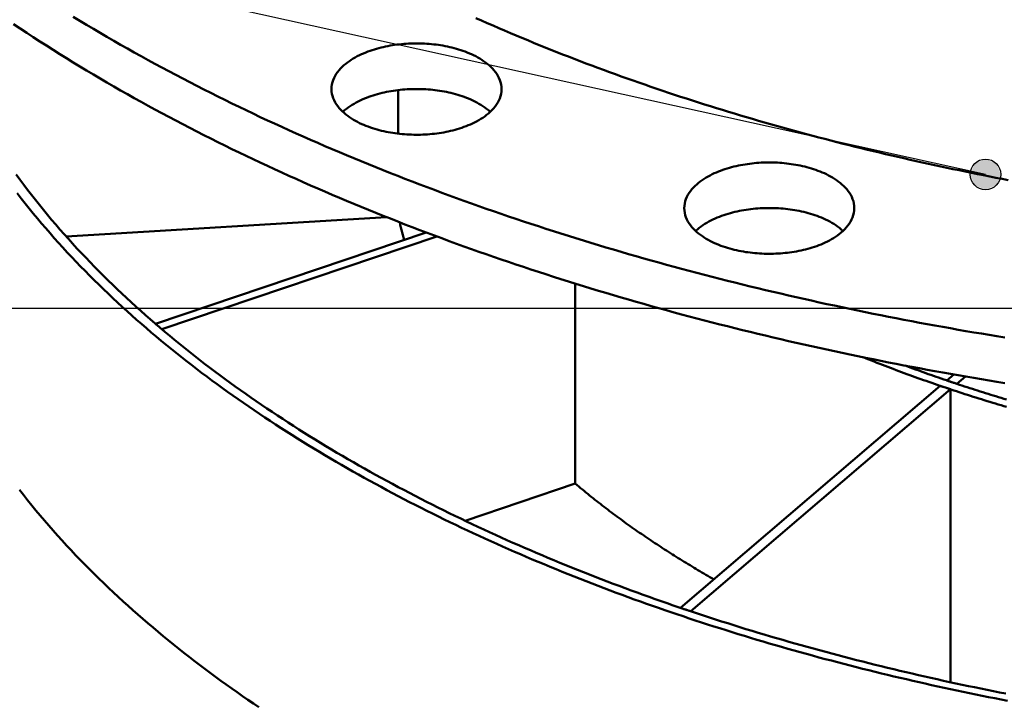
# Model space of a CAD drawing. Header units: millimetres. Extents: x 0 to 841, y 0 to 594.
# Tile 11 of 38: x 254 to 306, y 306 to 342. Entities that reach past the tile are written whole.
import ezdxf

# ---------------------------------------------------------------- set-up
doc = ezdxf.new("R2010")
doc.units = ezdxf.units.MM
for name, color, linetype, lineweight in [('ACH', 7, 'CONTINUOUS', 13), ('COTA', 7, 'CONTINUOUS', 25), ('VIS', 7, 'CONTINUOUS', 50)]:
    doc.layers.add(name, color=color, linetype=linetype, lineweight=lineweight)

msp = doc.modelspace()

# ---------------------------------------------------------------- hatches: boundary and pattern name
at = {"layer": 'ACH'}
h = msp.add_hatch(color=7, dxfattribs=at)
h.dxf.hatch_style = 1
h.paths.add_polyline_path([(305.371, 333.676), (305.137, 334.242), (304.571, 334.476), (304.006, 334.242), (303.771, 333.676), (304.006, 333.11), (304.571, 332.876), (305.137, 333.11)])

# ---------------------------------------------------------------- linework, layer by layer
at = {"layer": 'COTA'}
for p, q in [((304.571, 333.676), (232.52, 349.587)), ((335.5, 326.666), (227.773, 326.666))]:
    msp.add_line(p, q, dxfattribs=at)
msp.add_circle((304.571, 333.676), 0.8, dxfattribs=at)
at = {"layer": 'VIS'}
for points in [[(256.837, 341.922), (257.188, 341.708), (257.541, 341.496), (257.895, 341.285), (258.249, 341.076), (258.604, 340.869), (258.961, 340.662), (259.318, 340.458), (259.676, 340.255), (260.035, 340.054), (260.395, 339.854), (260.755, 339.655), (261.117, 339.458), (261.479, 339.263), (261.842, 339.069), (262.206, 338.876), (262.571, 338.685), (262.936, 338.496), (263.302, 338.308), (263.669, 338.121), (264.036, 337.936), (264.405, 337.752), (264.774, 337.569), (265.143, 337.388), (265.514, 337.209), (265.885, 337.031), (266.256, 336.854), (266.629, 336.678), (267.002, 336.504), (267.375, 336.331), (267.749, 336.16), (268.124, 335.99), (268.5, 335.821), (268.876, 335.654), (269.252, 335.488), (269.63, 335.323), (270.007, 335.16), (270.386, 334.997), (270.765, 334.837), (271.144, 334.677), (271.524, 334.519), (271.904, 334.362), (272.285, 334.206), (272.667, 334.052), (273.049, 333.898), (273.432, 333.747), (273.815, 333.596), (274.198, 333.446), (274.582, 333.298), (274.967, 333.151), (275.351, 333.005), (275.737, 332.861), (276.123, 332.717), (276.509, 332.575), (276.896, 332.434), (277.283, 332.295), (277.67, 332.156), (278.058, 332.019), (278.447, 331.882), (278.836, 331.747), (279.225, 331.613), (279.614, 331.481), (280.005, 331.349), (280.395, 331.219), (280.786, 331.09), (281.177, 330.961), (281.568, 330.834), (281.96, 330.709), (282.353, 330.584), (282.745, 330.46), (283.138, 330.338), (283.531, 330.216), (283.925, 330.096), (284.319, 329.977), (284.713, 329.859), (285.108, 329.742), (285.503, 329.626), (285.898, 329.511), (286.294, 329.398), (286.69, 329.285), (287.086, 329.173), (287.482, 329.063), (287.879, 328.954), (288.276, 328.845), (288.674, 328.738), (289.071, 328.632), (289.469, 328.527), (289.868, 328.422), (290.266, 328.319), (290.665, 328.217), (291.064, 328.116), (291.463, 328.016), (291.863, 327.918), (292.262, 327.82), (292.662, 327.723), (293.063, 327.627), (293.463, 327.532), (293.864, 327.438), (294.265, 327.345), (294.666, 327.254), (295.068, 327.163), (295.469, 327.073), (295.871, 326.984), (296.274, 326.897), (296.676, 326.81), (297.078, 326.724), (297.481, 326.639), (297.884, 326.555), (298.287, 326.472), (298.691, 326.391), (299.094, 326.31), (299.498, 326.23), (299.902, 326.151), (300.306, 326.073), (300.711, 325.996), (301.115, 325.92), (301.52, 325.845), (301.925, 325.771), (302.33, 325.698), (302.735, 325.625), (303.14, 325.554), (303.546, 325.484), (303.952, 325.415), (304.358, 325.346), (304.764, 325.279), (305.17, 325.212), (305.576, 325.147)], [(277.906, 341.855), (278.206, 341.722), (278.506, 341.589), (278.806, 341.458), (279.107, 341.328), (279.408, 341.198), (279.71, 341.07), (280.012, 340.942), (280.315, 340.816), (280.618, 340.69), (280.921, 340.566), (281.224, 340.442), (281.528, 340.319), (281.833, 340.197), (282.138, 340.076), (282.443, 339.956), (282.748, 339.837), (283.054, 339.719), (283.36, 339.602), (283.667, 339.485), (283.974, 339.37), (284.281, 339.255), (284.588, 339.141), (284.896, 339.028), (285.204, 338.916), (285.513, 338.805), (285.822, 338.695), (286.131, 338.586), (286.44, 338.477), (286.75, 338.37), (287.06, 338.263), (287.37, 338.157), (287.681, 338.052), (287.992, 337.948), (288.303, 337.845), (288.615, 337.742), (288.926, 337.641), (289.238, 337.54), (289.551, 337.44), (289.863, 337.341), (290.176, 337.242), (290.489, 337.145), (290.802, 337.048), (291.116, 336.952), (291.43, 336.857), (291.744, 336.763), (292.058, 336.67), (292.373, 336.577), (292.687, 336.485), (293.002, 336.394), (293.318, 336.304), (293.633, 336.215), (293.949, 336.126), (294.265, 336.038), (294.581, 335.951), (294.897, 335.865), (295.214, 335.78), (295.531, 335.695), (295.848, 335.611), (296.165, 335.528), (296.482, 335.445), (296.8, 335.364), (297.117, 335.283), (297.435, 335.203), (297.754, 335.124), (298.072, 335.045), (298.39, 334.967), (298.709, 334.89), (299.028, 334.814), (299.347, 334.739), (299.666, 334.664), (299.986, 334.59), (300.305, 334.517), (300.625, 334.444), (300.945, 334.372), (301.265, 334.301), (301.586, 334.231), (301.906, 334.161), (302.227, 334.092), (302.547, 334.024), (302.868, 333.957), (303.189, 333.89), (303.51, 333.824), (303.832, 333.759), (304.153, 333.695), (304.475, 333.631), (304.797, 333.568), (305.119, 333.505), (305.441, 333.444), (305.763, 333.383)], [(277.906, 341.855), (278.206, 341.722), (278.506, 341.589), (278.806, 341.458), (279.107, 341.328), (279.408, 341.198), (279.71, 341.07), (280.012, 340.942), (280.315, 340.816), (280.618, 340.69), (280.921, 340.566), (281.224, 340.442), (281.528, 340.319), (281.833, 340.197), (282.138, 340.076), (282.443, 339.956), (282.748, 339.837), (283.054, 339.719), (283.36, 339.602), (283.667, 339.485), (283.974, 339.37), (284.281, 339.255), (284.588, 339.141), (284.896, 339.028), (285.204, 338.916), (285.513, 338.805), (285.822, 338.695), (286.131, 338.586), (286.44, 338.477), (286.75, 338.37), (287.06, 338.263), (287.37, 338.157), (287.681, 338.052), (287.992, 337.948), (288.303, 337.845), (288.615, 337.742), (288.926, 337.641), (289.238, 337.54), (289.551, 337.44), (289.863, 337.341), (290.176, 337.242), (290.489, 337.145), (290.802, 337.048), (291.116, 336.952), (291.43, 336.857), (291.744, 336.763), (292.058, 336.67), (292.373, 336.577), (292.687, 336.485), (293.002, 336.394), (293.318, 336.304), (293.633, 336.215), (293.949, 336.126), (294.265, 336.038), (294.581, 335.951), (294.897, 335.865), (295.214, 335.78), (295.531, 335.695), (295.848, 335.611), (296.165, 335.528), (296.482, 335.445), (296.8, 335.364), (297.117, 335.283), (297.435, 335.203), (297.754, 335.124), (298.072, 335.045), (298.39, 334.967), (298.709, 334.89), (299.028, 334.814), (299.347, 334.739), (299.666, 334.664), (299.986, 334.59), (300.305, 334.517), (300.625, 334.444), (300.945, 334.372), (301.265, 334.301), (301.586, 334.231), (301.906, 334.161), (302.227, 334.092), (302.547, 334.024), (302.868, 333.957), (303.189, 333.89), (303.51, 333.824), (303.832, 333.759), (304.153, 333.695), (304.475, 333.631), (304.797, 333.568), (305.119, 333.505), (305.441, 333.444), (305.763, 333.383)], [(253.718, 341.536), (254.06, 341.308), (254.404, 341.081), (254.748, 340.855), (255.094, 340.632), (255.44, 340.41), (255.788, 340.189), (256.136, 339.97), (256.486, 339.753), (256.837, 339.538), (257.188, 339.324), (257.541, 339.112), (257.895, 338.901), (258.249, 338.692), (258.604, 338.484), (258.961, 338.278), (259.318, 338.073), (259.676, 337.87), (260.035, 337.669), (260.395, 337.469), (260.755, 337.271), (261.117, 337.074), (261.479, 336.878), (261.842, 336.684), (262.206, 336.492), (262.571, 336.301), (262.936, 336.111), (263.302, 335.923), (263.669, 335.736), (264.036, 335.551), (264.405, 335.367), (264.774, 335.185), (265.143, 335.004), (265.514, 334.824), (265.885, 334.646), (266.256, 334.469), (266.629, 334.294), (267.002, 334.12), (267.375, 333.947), (267.749, 333.775), (268.124, 333.605), (268.5, 333.437), (268.876, 333.269), (269.252, 333.103), (269.63, 332.939), (270.007, 332.775), (270.386, 332.613), (270.765, 332.452), (271.144, 332.293), (271.524, 332.134), (271.904, 331.977), (272.285, 331.822), (272.667, 331.667), (273.049, 331.514), (273.432, 331.362), (273.815, 331.211), (274.198, 331.062), (274.582, 330.914), (274.967, 330.767), (275.351, 330.621), (275.737, 330.476), (276.123, 330.333), (276.509, 330.191), (276.896, 330.05), (277.283, 329.91), (277.67, 329.771), (278.058, 329.634), (278.447, 329.498), (278.836, 329.363), (279.225, 329.229), (279.614, 329.096), (280.005, 328.965), (280.395, 328.834), (280.786, 328.705), (281.177, 328.577), (281.568, 328.45), (281.96, 328.324), (282.353, 328.199), (282.745, 328.076), (283.138, 327.953), (283.531, 327.832), (283.925, 327.712), (284.319, 327.592), (284.713, 327.474), (285.108, 327.357), (285.503, 327.242), (285.898, 327.127), (286.294, 327.013), (286.69, 326.9), (287.086, 326.789), (287.482, 326.678), (287.879, 326.569), (288.276, 326.461), (288.674, 326.353), (289.071, 326.247), (289.469, 326.142), (289.868, 326.038), (290.266, 325.935), (290.665, 325.833), (291.064, 325.732), (291.463, 325.632), (291.863, 325.533), (292.262, 325.435), (292.662, 325.338), (293.063, 325.242), (293.463, 325.148), (293.864, 325.054), (294.265, 324.961), (294.666, 324.869), (295.068, 324.778), (295.469, 324.689), (295.871, 324.6), (296.274, 324.512), (296.676, 324.425), (297.078, 324.339), (297.481, 324.255), (297.884, 324.171), (298.287, 324.088), (298.691, 324.006), (299.094, 323.925), (299.498, 323.845), (299.902, 323.766), (300.306, 323.688), (300.711, 323.611), (301.115, 323.535), (301.52, 323.46), (301.925, 323.386), (302.33, 323.313), (302.735, 323.241), (303.14, 323.17), (303.546, 323.099), (303.952, 323.03), (304.358, 322.962), (304.764, 322.894), (305.17, 322.828), (305.576, 322.762)], [(270.352, 338.139), (270.357, 338.26), (270.374, 338.379), (270.402, 338.497), (270.439, 338.611), (270.486, 338.723), (270.542, 338.83), (270.604, 338.933), (270.674, 339.032), (270.749, 339.126), (270.829, 339.216), (270.914, 339.302), (271.003, 339.384), (271.095, 339.461), (271.191, 339.535), (271.289, 339.606), (271.389, 339.673), (271.492, 339.736), (271.597, 339.796), (271.703, 339.854), (271.811, 339.908), (271.92, 339.96), (272.03, 340.008), (272.142, 340.054), (272.254, 340.098), (272.368, 340.139), (272.482, 340.178), (272.597, 340.214), (272.713, 340.249), (272.83, 340.281), (272.946, 340.311), (273.064, 340.338), (273.182, 340.364), (273.3, 340.388), (273.419, 340.41), (273.538, 340.43), (273.657, 340.448), (273.777, 340.464), (273.897, 340.478), (274.017, 340.49), (274.137, 340.501), (274.258, 340.51), (274.378, 340.517), (274.499, 340.522), (274.619, 340.526), (274.74, 340.528), (274.861, 340.528), (274.982, 340.526), (275.102, 340.522), (275.223, 340.517), (275.343, 340.51), (275.464, 340.501), (275.584, 340.49), (275.704, 340.478), (275.824, 340.464), (275.944, 340.448), (276.063, 340.43), (276.182, 340.41), (276.301, 340.388), (276.419, 340.364), (276.537, 340.338), (276.655, 340.311), (276.771, 340.281), (276.888, 340.249), (277.004, 340.214), (277.119, 340.178), (277.233, 340.139), (277.347, 340.098), (277.459, 340.054), (277.571, 340.008), (277.681, 339.96), (277.79, 339.908), (277.898, 339.854), (278.004, 339.796), (278.109, 339.736), (278.212, 339.673), (278.312, 339.606), (278.41, 339.535), (278.506, 339.461), (278.598, 339.384), (278.687, 339.302), (278.772, 339.216), (278.852, 339.126), (278.927, 339.032), (278.997, 338.933), (279.059, 338.83), (279.115, 338.723), (279.162, 338.611), (279.199, 338.497), (279.227, 338.379), (279.244, 338.26), (279.249, 338.139)], [(277.946, 336.45), (277.839, 336.394), (277.729, 336.341), (277.619, 336.291), (277.507, 336.243), (277.394, 336.198), (277.28, 336.156), (277.166, 336.116), (277.05, 336.078), (276.934, 336.043), (276.817, 336.01), (276.699, 335.979), (276.581, 335.95), (276.463, 335.924), (276.344, 335.899), (276.225, 335.876), (276.105, 335.856), (275.985, 335.837), (275.865, 335.82), (275.744, 335.805), (275.623, 335.792), (275.502, 335.78), (275.381, 335.771), (275.26, 335.763), (275.139, 335.757), (275.017, 335.753), (274.896, 335.751), (274.774, 335.751), (274.653, 335.752), (274.531, 335.755), (274.41, 335.76), (274.289, 335.766), (274.167, 335.775), (274.046, 335.785), (273.926, 335.797), (273.805, 335.811), (273.684, 335.827), (273.564, 335.845), (273.444, 335.864), (273.325, 335.886), (273.206, 335.909), (273.087, 335.935), (272.969, 335.962), (272.851, 335.992), (272.734, 336.024), (272.617, 336.058), (272.501, 336.094), (272.386, 336.133), (272.271, 336.174), (272.158, 336.218), (272.046, 336.264), (271.934, 336.312), (271.824, 336.364), (271.716, 336.418), (271.609, 336.475), (271.503, 336.536), (271.4, 336.599), (271.298, 336.666), (271.199, 336.737), (271.103, 336.811), (271.01, 336.889), (270.92, 336.971), (270.835, 337.057), (270.753, 337.147), (270.677, 337.242), (270.607, 337.341), (270.544, 337.445), (270.488, 337.552), (270.44, 337.664), (270.402, 337.779), (270.374, 337.898), (270.357, 338.018), (270.352, 338.139)], [(270.945, 336.947), (271.036, 337.028), (271.13, 337.104), (271.227, 337.177), (271.326, 337.247), (271.428, 337.312), (271.532, 337.375), (271.637, 337.434), (271.745, 337.491), (271.853, 337.544), (271.964, 337.595), (272.075, 337.643), (272.187, 337.688), (272.301, 337.731), (272.415, 337.771), (272.53, 337.809), (272.646, 337.845), (272.763, 337.878), (272.88, 337.909), (272.998, 337.938), (273.116, 337.965), (273.234, 337.99), (273.353, 338.013), (273.473, 338.034), (273.593, 338.054), (273.713, 338.071), (273.833, 338.086), (273.953, 338.1), (274.074, 338.111), (274.195, 338.121), (274.316, 338.129), (274.437, 338.135), (274.558, 338.14), (274.679, 338.142), (274.8, 338.143), (274.922, 338.142), (275.043, 338.14), (275.164, 338.135), (275.285, 338.129), (275.406, 338.121), (275.527, 338.111), (275.648, 338.1), (275.768, 338.086), (275.888, 338.071), (276.008, 338.054), (276.128, 338.034), (276.248, 338.013), (276.367, 337.99), (276.485, 337.965), (276.603, 337.938), (276.721, 337.909), (276.838, 337.878), (276.955, 337.845), (277.071, 337.809), (277.186, 337.771), (277.3, 337.731), (277.414, 337.688), (277.526, 337.643), (277.637, 337.595), (277.748, 337.544), (277.856, 337.491), (277.964, 337.434), (278.069, 337.375), (278.173, 337.312), (278.275, 337.247), (278.374, 337.177), (278.471, 337.104), (278.565, 337.028), (278.656, 336.947)], [(273.849, 335.806), (273.849, 338.088)], [(279.249, 338.139), (279.243, 338.015), (279.226, 337.892), (279.196, 337.771), (279.156, 337.653), (279.107, 337.539), (279.049, 337.429), (278.982, 337.324), (278.909, 337.223), (278.831, 337.127), (278.746, 337.036), (278.657, 336.949), (278.565, 336.866), (278.468, 336.787), (278.369, 336.713), (278.267, 336.642), (278.162, 336.574), (278.055, 336.511), (277.946, 336.45)], [(288.81, 331.912), (288.816, 332.033), (288.833, 332.152), (288.861, 332.27), (288.898, 332.384), (288.945, 332.495), (289.001, 332.603), (289.063, 332.706), (289.133, 332.804), (289.208, 332.899), (289.288, 332.989), (289.373, 333.075), (289.462, 333.156), (289.554, 333.234), (289.65, 333.308), (289.748, 333.379), (289.848, 333.445), (289.951, 333.509), (290.056, 333.569), (290.162, 333.627), (290.27, 333.681), (290.379, 333.732), (290.489, 333.781), (290.601, 333.827), (290.713, 333.871), (290.827, 333.912), (290.941, 333.951), (291.056, 333.987), (291.172, 334.021), (291.288, 334.053), (291.405, 334.083), (291.523, 334.111), (291.641, 334.137), (291.759, 334.161), (291.878, 334.183), (291.997, 334.202), (292.116, 334.22), (292.236, 334.237), (292.356, 334.251), (292.476, 334.263), (292.596, 334.274), (292.717, 334.283), (292.837, 334.29), (292.958, 334.295), (293.078, 334.299), (293.199, 334.3), (293.32, 334.3), (293.441, 334.299), (293.561, 334.295), (293.682, 334.29), (293.802, 334.283), (293.923, 334.274), (294.043, 334.263), (294.163, 334.251), (294.283, 334.237), (294.403, 334.22), (294.522, 334.202), (294.641, 334.183), (294.76, 334.161), (294.878, 334.137), (294.996, 334.111), (295.114, 334.083), (295.23, 334.053), (295.347, 334.021), (295.463, 333.987), (295.578, 333.951), (295.692, 333.912), (295.806, 333.871), (295.918, 333.827), (296.03, 333.781), (296.14, 333.732), (296.249, 333.681), (296.357, 333.627), (296.463, 333.569), (296.568, 333.509), (296.671, 333.445), (296.771, 333.379), (296.869, 333.308), (296.965, 333.234), (297.057, 333.156), (297.146, 333.075), (297.231, 332.989), (297.311, 332.899), (297.386, 332.804), (297.456, 332.706), (297.518, 332.603), (297.574, 332.495), (297.621, 332.384), (297.658, 332.27), (297.686, 332.152), (297.703, 332.033), (297.708, 331.912)], [(253.855, 333.671), (254.053, 333.401), (254.252, 333.134), (254.454, 332.868), (254.658, 332.604), (254.864, 332.341), (255.072, 332.08), (255.282, 331.821), (255.495, 331.564), (255.709, 331.308), (255.926, 331.054), (256.144, 330.801), (256.364, 330.551), (256.586, 330.302), (256.81, 330.054), (257.036, 329.808), (257.264, 329.564), (257.493, 329.322), (257.724, 329.081), (257.957, 328.842), (258.191, 328.604), (258.427, 328.368), (258.665, 328.134), (258.904, 327.901), (259.145, 327.67), (259.387, 327.44), (259.631, 327.212), (259.876, 326.986), (260.123, 326.761), (260.371, 326.538), (260.62, 326.316), (260.871, 326.096), (261.123, 325.877), (261.377, 325.66), (261.631, 325.444), (261.887, 325.23), (262.145, 325.017), (262.403, 324.806), (262.663, 324.597), (262.924, 324.388), (263.186, 324.182), (263.449, 323.976), (263.713, 323.772), (263.978, 323.57), (264.245, 323.369), (264.512, 323.169), (264.781, 322.971), (265.05, 322.774), (265.321, 322.579), (265.592, 322.385), (265.865, 322.192), (266.139, 322.001), (266.413, 321.811), (266.688, 321.622), (266.965, 321.435), (267.242, 321.249), (267.52, 321.065), (267.799, 320.882), (268.079, 320.7), (268.359, 320.519), (268.641, 320.34), (268.923, 320.162), (269.206, 319.985), (269.49, 319.809), (269.775, 319.635), (270.06, 319.462), (270.346, 319.29), (270.633, 319.12), (270.921, 318.951), (271.209, 318.783), (271.499, 318.616), (271.788, 318.45), (272.079, 318.286), (272.37, 318.123), (272.662, 317.961), (272.954, 317.8), (273.247, 317.64), (273.541, 317.482), (273.835, 317.324), (274.13, 317.168), (274.426, 317.013), (274.722, 316.859), (275.019, 316.707), (275.316, 316.555), (275.614, 316.405), (275.913, 316.255), (276.212, 316.107), (276.511, 315.96), (276.811, 315.814), (277.112, 315.669), (277.413, 315.525), (277.715, 315.382), (278.017, 315.241), (278.32, 315.1), (278.623, 314.961), (278.927, 314.822), (279.231, 314.685), (279.535, 314.548), (279.84, 314.413), (280.146, 314.279), (280.452, 314.145), (280.758, 314.013), (281.065, 313.882), (281.373, 313.752), (281.68, 313.622), (281.988, 313.494), (282.297, 313.367), (282.606, 313.241), (282.915, 313.116), (283.225, 312.991), (283.535, 312.868), (283.846, 312.746), (284.157, 312.625), (284.468, 312.504), (284.78, 312.385), (285.092, 312.267), (285.404, 312.149), (285.717, 312.033), (286.03, 311.917), (286.344, 311.802), (286.658, 311.689), (286.972, 311.576), (287.286, 311.464), (287.601, 311.353), (287.916, 311.243), (288.232, 311.134), (288.547, 311.026), (288.863, 310.919), (289.18, 310.813), (289.496, 310.707), (289.813, 310.603), (290.131, 310.499), (290.448, 310.397), (290.766, 310.295), (291.084, 310.194), (291.403, 310.094), (291.721, 309.995), (292.04, 309.896), (292.36, 309.799), (292.679, 309.702), (292.999, 309.607), (293.319, 309.512), (293.639, 309.418), (293.96, 309.325), (294.28, 309.233), (294.601, 309.141), (294.922, 309.051), (295.244, 308.961), (295.566, 308.872), (295.888, 308.784), (296.21, 308.697), (296.532, 308.61), (296.855, 308.525), (297.178, 308.44), (297.501, 308.356), (297.824, 308.273), (298.147, 308.191), (298.471, 308.109), (298.795, 308.029), (299.119, 307.949), (299.443, 307.87), (299.768, 307.791), (300.092, 307.714), (300.417, 307.637), (300.742, 307.562), (301.067, 307.487), (301.393, 307.412), (301.718, 307.339), (302.044, 307.266), (302.37, 307.194), (302.696, 307.123), (303.022, 307.053), (303.349, 306.983), (303.675, 306.915), (304.002, 306.847), (304.329, 306.779), (304.656, 306.713), (304.983, 306.647), (305.311, 306.582), (305.638, 306.518)], [(253.912, 332.688), (254.119, 332.422), (254.327, 332.157), (254.538, 331.893), (254.752, 331.631), (254.967, 331.371), (255.184, 331.113), (255.403, 330.857), (255.625, 330.602), (255.848, 330.349), (256.073, 330.097), (256.3, 329.847), (256.528, 329.599), (256.759, 329.353), (256.991, 329.108), (257.225, 328.865), (257.461, 328.624), (257.699, 328.384), (257.938, 328.146), (258.179, 327.909), (258.421, 327.674), (258.665, 327.441), (258.91, 327.209), (259.157, 326.979), (259.405, 326.75), (259.655, 326.524), (259.906, 326.298), (260.159, 326.074), (260.413, 325.852), (260.668, 325.632), (260.925, 325.412), (261.183, 325.195), (261.442, 324.979), (261.703, 324.764), (261.964, 324.551), (262.227, 324.34), (262.491, 324.13), (262.757, 323.921), (263.023, 323.714), (263.291, 323.508), (263.559, 323.304), (263.829, 323.101), (264.1, 322.9), (264.372, 322.7), (264.645, 322.502), (264.919, 322.304), (265.194, 322.109), (265.47, 321.915), (265.747, 321.722), (266.025, 321.53), (266.304, 321.34), (266.583, 321.151), (266.864, 320.964), (267.146, 320.778), (267.428, 320.593), (267.711, 320.41), (267.995, 320.227), (268.28, 320.047), (268.566, 319.867), (268.853, 319.689), (269.14, 319.512), (269.428, 319.336), (269.717, 319.162), (270.007, 318.989), (270.297, 318.817), (270.589, 318.647), (270.881, 318.477), (271.173, 318.309), (271.467, 318.142), (271.761, 317.977), (272.055, 317.812), (272.351, 317.649), (272.647, 317.487), (272.943, 317.326), (273.241, 317.166), (273.539, 317.008), (273.837, 316.85), (274.136, 316.694), (274.436, 316.539), (274.737, 316.385), (275.038, 316.233), (275.339, 316.081), (275.641, 315.931), (275.944, 315.781), (276.247, 315.633), (276.551, 315.486), (276.855, 315.34), (277.16, 315.195), (277.465, 315.052), (277.771, 314.909), (278.077, 314.767), (278.384, 314.627), (278.692, 314.487), (278.999, 314.349), (279.308, 314.212), (279.616, 314.075), (279.926, 313.94), (280.235, 313.806), (280.545, 313.673), (280.856, 313.541), (281.167, 313.41), (281.478, 313.28), (281.79, 313.151), (282.102, 313.023), (282.415, 312.896), (282.728, 312.77), (283.042, 312.645), (283.356, 312.521), (283.67, 312.398), (283.984, 312.276), (284.3, 312.155), (284.615, 312.034), (284.931, 311.915), (285.247, 311.797), (285.563, 311.68), (285.88, 311.564), (286.197, 311.449), (286.515, 311.334), (286.833, 311.221), (287.151, 311.109), (287.47, 310.997), (287.788, 310.886), (288.108, 310.777), (288.427, 310.668), (288.747, 310.56), (289.067, 310.454), (289.387, 310.348), (289.708, 310.243), (290.029, 310.138), (290.35, 310.035), (290.672, 309.933), (290.994, 309.831), (291.316, 309.731), (291.639, 309.631), (291.961, 309.533), (292.284, 309.435), (292.607, 309.338), (292.931, 309.242), (293.255, 309.146), (293.579, 309.052), (293.903, 308.958), (294.228, 308.866), (294.552, 308.774), (294.877, 308.683), (295.203, 308.593), (295.528, 308.504), (295.854, 308.415), (296.18, 308.328), (296.506, 308.241), (296.832, 308.155), (297.159, 308.07), (297.486, 307.986), (297.813, 307.903), (298.14, 307.82), (298.467, 307.738), (298.795, 307.657), (299.123, 307.577), (299.451, 307.498), (299.779, 307.42), (300.108, 307.342), (300.436, 307.265), (300.765, 307.189), (301.094, 307.114), (301.423, 307.04), (301.752, 306.966), (302.082, 306.893), (302.412, 306.821), (302.742, 306.75), (303.072, 306.68), (303.402, 306.61), (303.732, 306.541), (304.063, 306.473), (304.394, 306.406), (304.724, 306.339), (305.055, 306.273), (305.387, 306.208), (305.718, 306.144)], [(296.405, 330.223), (296.298, 330.167), (296.188, 330.114), (296.078, 330.064), (295.966, 330.016), (295.853, 329.971), (295.739, 329.929), (295.625, 329.889), (295.509, 329.851), (295.393, 329.816), (295.276, 329.783), (295.158, 329.752), (295.04, 329.723), (294.922, 329.696), (294.803, 329.672), (294.684, 329.649), (294.564, 329.628), (294.444, 329.61), (294.324, 329.593), (294.203, 329.578), (294.082, 329.565), (293.961, 329.553), (293.84, 329.544), (293.719, 329.536), (293.598, 329.53), (293.476, 329.526), (293.355, 329.524), (293.233, 329.523), (293.112, 329.525), (292.99, 329.528), (292.869, 329.533), (292.748, 329.539), (292.626, 329.548), (292.505, 329.558), (292.385, 329.57), (292.264, 329.584), (292.143, 329.6), (292.023, 329.617), (291.903, 329.637), (291.784, 329.659), (291.665, 329.682), (291.546, 329.708), (291.428, 329.735), (291.31, 329.765), (291.193, 329.797), (291.076, 329.831), (290.96, 329.867), (290.845, 329.906), (290.73, 329.947), (290.617, 329.99), (290.505, 330.036), (290.393, 330.085), (290.283, 330.136), (290.175, 330.191), (290.068, 330.248), (289.962, 330.308), (289.859, 330.372), (289.757, 330.439), (289.658, 330.509), (289.562, 330.584), (289.469, 330.661), (289.379, 330.743), (289.294, 330.83), (289.212, 330.92), (289.136, 331.015), (289.066, 331.114), (289.003, 331.217), (288.947, 331.325), (288.899, 331.437), (288.861, 331.552), (288.833, 331.67), (288.816, 331.791), (288.81, 331.912)], [(289.404, 330.72), (289.495, 330.8), (289.589, 330.877), (289.686, 330.95), (289.785, 331.019), (289.887, 331.085), (289.991, 331.148), (290.096, 331.207), (290.204, 331.264), (290.312, 331.317), (290.423, 331.368), (290.534, 331.415), (290.646, 331.461), (290.76, 331.503), (290.874, 331.544), (290.989, 331.582), (291.105, 331.617), (291.222, 331.651), (291.339, 331.682), (291.457, 331.711), (291.575, 331.738), (291.693, 331.763), (291.812, 331.786), (291.932, 331.807), (292.052, 331.826), (292.172, 331.844), (292.292, 331.859), (292.412, 331.872), (292.533, 331.884), (292.654, 331.894), (292.775, 331.902), (292.896, 331.908), (293.017, 331.913), (293.138, 331.915), (293.259, 331.916), (293.381, 331.915), (293.502, 331.913), (293.623, 331.908), (293.744, 331.902), (293.865, 331.894), (293.986, 331.884), (294.107, 331.872), (294.227, 331.859), (294.347, 331.844), (294.467, 331.826), (294.587, 331.807), (294.707, 331.786), (294.826, 331.763), (294.944, 331.738), (295.062, 331.711), (295.18, 331.682), (295.297, 331.651), (295.414, 331.617), (295.53, 331.582), (295.645, 331.544), (295.759, 331.503), (295.873, 331.461), (295.985, 331.415), (296.096, 331.368), (296.207, 331.317), (296.315, 331.264), (296.423, 331.207), (296.528, 331.148), (296.632, 331.085), (296.734, 331.019), (296.833, 330.95), (296.93, 330.877), (297.024, 330.8), (297.115, 330.72)], [(297.708, 331.912), (297.702, 331.788), (297.685, 331.665), (297.655, 331.544), (297.615, 331.426), (297.566, 331.312), (297.508, 331.202), (297.441, 331.097), (297.368, 330.996), (297.289, 330.9), (297.205, 330.808), (297.116, 330.721), (297.024, 330.639), (296.927, 330.56), (296.828, 330.485), (296.726, 330.414), (296.621, 330.347), (296.514, 330.283), (296.405, 330.223)], [(273.233, 331.441), (256.474, 330.427)], [(273.92, 331.17), (273.952, 331.038), (273.985, 330.906), (274.018, 330.775), (274.053, 330.643), (274.088, 330.512), (274.125, 330.381), (274.162, 330.251)], [(275.308, 330.637), (261.144, 325.859)], [(275.867, 330.428), (261.478, 325.573)], [(283.105, 317.503), (283.105, 327.963)], [(261.144, 325.859), (261.2, 325.811), (261.255, 325.764), (261.311, 325.716), (261.367, 325.668), (261.423, 325.621), (261.478, 325.573)], [(298.185, 324.109), (298.327, 324.052), (298.468, 323.995), (298.61, 323.939), (298.752, 323.883), (298.894, 323.827), (299.036, 323.771), (299.178, 323.716), (299.321, 323.661), (299.463, 323.606), (299.605, 323.552), (299.748, 323.498), (299.891, 323.444), (300.034, 323.391), (300.177, 323.337), (300.32, 323.284), (300.463, 323.232), (300.606, 323.179), (300.749, 323.127), (300.893, 323.075), (301.036, 323.024), (301.18, 322.972), (301.324, 322.921), (301.468, 322.87), (301.612, 322.82), (301.756, 322.77), (301.9, 322.72), (302.044, 322.67), (302.188, 322.621), (302.333, 322.571), (302.477, 322.523), (302.622, 322.474), (302.766, 322.426), (302.911, 322.378), (303.056, 322.33), (303.201, 322.282), (303.346, 322.235), (303.491, 322.188), (303.636, 322.141), (303.782, 322.095), (303.927, 322.048), (304.072, 322.002), (304.218, 321.957), (304.364, 321.911), (304.509, 321.866), (304.655, 321.821), (304.801, 321.776), (304.947, 321.732), (305.093, 321.688), (305.239, 321.644), (305.385, 321.6), (305.531, 321.557), (305.678, 321.513)], [(300.368, 323.677), (300.502, 323.627), (300.636, 323.577), (300.77, 323.527), (300.905, 323.478), (301.04, 323.429), (301.174, 323.38), (301.309, 323.331), (301.444, 323.283), (301.579, 323.235), (301.714, 323.187), (301.849, 323.139), (301.984, 323.092), (302.119, 323.045), (302.255, 322.998), (302.39, 322.951), (302.526, 322.905), (302.661, 322.859), (302.797, 322.813), (302.933, 322.767), (303.069, 322.722), (303.205, 322.677), (303.341, 322.632), (303.477, 322.587), (303.613, 322.542), (303.749, 322.498), (303.885, 322.454), (304.022, 322.41), (304.158, 322.367), (304.295, 322.323), (304.431, 322.28), (304.568, 322.237), (304.705, 322.195), (304.842, 322.152), (304.979, 322.11), (305.116, 322.068), (305.253, 322.026), (305.39, 321.985), (305.527, 321.944), (305.664, 321.903)], [(301.034, 323.551), (300.863, 323.493)], [(302.906, 323.211), (302.542, 322.899)], [(303.522, 323.103), (303.074, 322.72)], [(302.207, 322.614), (288.618, 311.002)], [(302.207, 322.614), (302.739, 322.434)], [(302.542, 322.899), (302.631, 322.869), (302.719, 322.839), (302.808, 322.809), (302.896, 322.779), (302.985, 322.75), (303.074, 322.72)], [(302.739, 322.434), (289.15, 310.823)], [(302.739, 307.114), (302.739, 322.434)], [(283.105, 317.503), (277.343, 315.559)], [(283.105, 317.503), (283.198, 317.425), (283.291, 317.348), (283.384, 317.27), (283.477, 317.193), (283.57, 317.116), (283.664, 317.04), (283.758, 316.964), (283.852, 316.887), (283.946, 316.812), (284.041, 316.736), (284.136, 316.661), (284.231, 316.586), (284.326, 316.511), (284.421, 316.437), (284.517, 316.363), (284.613, 316.289), (284.709, 316.216), (284.805, 316.142), (284.902, 316.069), (284.998, 315.996), (285.095, 315.924), (285.192, 315.852), (285.289, 315.78), (285.387, 315.708), (285.484, 315.636), (285.582, 315.565), (285.68, 315.494), (285.778, 315.423), (285.877, 315.353), (285.975, 315.283), (286.074, 315.213), (286.173, 315.143), (286.272, 315.074), (286.371, 315.004), (286.471, 314.936), (286.57, 314.867), (286.67, 314.798), (286.77, 314.73), (286.87, 314.662), (286.97, 314.595), (287.071, 314.527), (287.172, 314.46), (287.272, 314.393), (287.373, 314.326), (287.474, 314.26), (287.576, 314.194), (287.677, 314.128), (287.779, 314.062), (287.88, 313.996), (287.982, 313.931), (288.084, 313.866), (288.186, 313.801), (288.289, 313.737), (288.391, 313.673), (288.494, 313.609), (288.597, 313.545), (288.7, 313.481), (288.803, 313.418), (288.906, 313.355), (289.009, 313.292), (289.113, 313.229), (289.217, 313.167), (289.32, 313.105), (289.424, 313.043), (289.528, 312.981), (289.633, 312.919), (289.737, 312.858), (289.841, 312.797), (289.946, 312.736), (290.051, 312.676), (290.156, 312.615), (290.26, 312.555), (290.366, 312.495)], [(254.021, 317.18), (254.235, 316.907), (254.451, 316.635), (254.669, 316.365), (254.89, 316.098), (255.112, 315.831), (255.337, 315.567), (255.564, 315.305), (255.793, 315.044), (256.024, 314.785), (256.257, 314.528), (256.492, 314.272), (256.728, 314.019), (256.967, 313.767), (257.208, 313.517), (257.45, 313.268), (257.694, 313.022), (257.94, 312.777), (258.187, 312.534), (258.436, 312.292), (258.687, 312.052), (258.94, 311.814), (259.194, 311.578), (259.449, 311.343), (259.707, 311.11), (259.965, 310.879), (260.225, 310.649), (260.487, 310.421), (260.75, 310.195), (261.014, 309.97), (261.28, 309.747), (261.547, 309.525), (261.815, 309.305), (262.085, 309.087), (262.356, 308.87), (262.628, 308.655), (262.901, 308.441), (263.176, 308.229), (263.452, 308.019), (263.729, 307.81), (264.007, 307.602), (264.286, 307.396), (264.566, 307.192), (264.848, 306.989), (265.13, 306.787), (265.414, 306.587), (265.698, 306.389), (265.984, 306.191), (266.27, 305.996), (266.558, 305.802)], [(288.618, 311.002), (288.707, 310.972), (288.795, 310.942), (288.884, 310.912), (288.973, 310.882), (289.061, 310.853), (289.15, 310.823)]]:
    msp.add_lwpolyline(points, dxfattribs=at)

doc.saveas('drawing.dxf')
